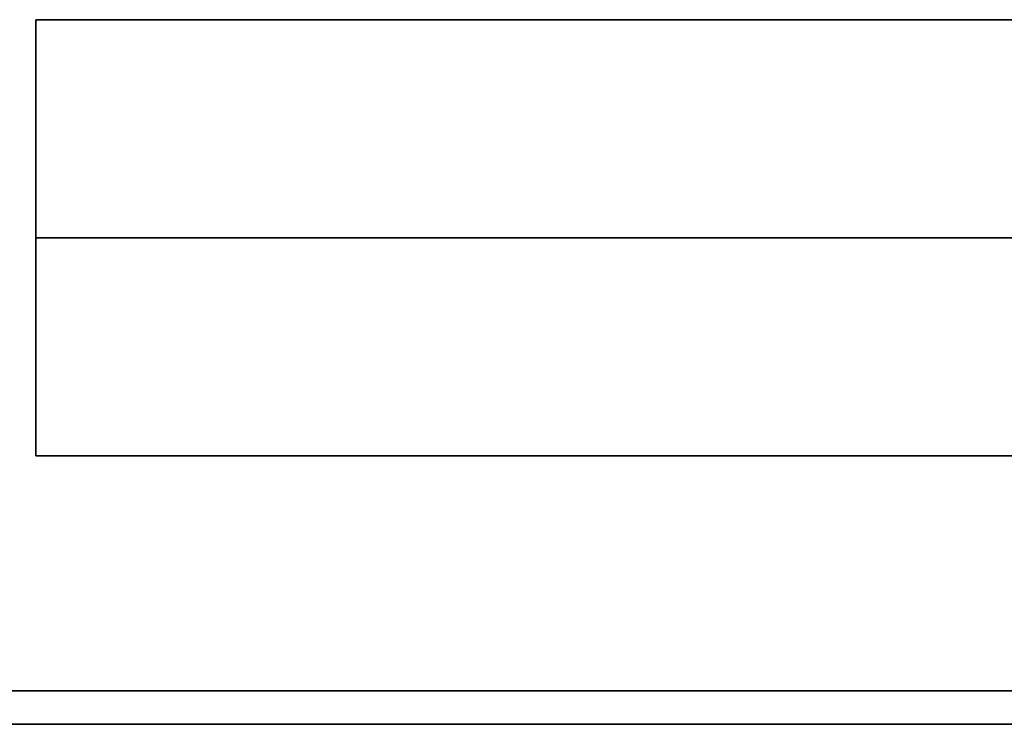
# Model space of a CAD drawing. Header units: millimetres. Extents: x -417 to 417, y -149 to 149.
# Tile 3 of 34: x -381 to -352, y -142 to -121. Entities that reach past the tile are written whole.
import ezdxf

# ---------------------------------------------------------------- set-up
doc = ezdxf.new("R2010")
doc.units = ezdxf.units.MM
doc.layers.add('Default', color=7, linetype='Continuous', true_color=0x000000)
doc.layers.add('Défaut', color=7, linetype='Continuous', true_color=0x000000)

msp = doc.modelspace()

# ---------------------------------------------------------------- linework, layer by layer
at = {"layer": 'Default'}
for p, q in [((-380.985, -121.428, 350), (-380.985, -134.428, 350)), ((-1.485, -121.428, 350), (-380.985, -121.428, 350)), ((-380.985, -127.928, 28.984), (-1.485, -127.928, 28.984)), ((-1.485, -127.928, 671.016), (-380.985, -127.928, 671.016)), ((-380.985, -127.928, 28.984), (-380.985, -127.928, 671.016)), ((-1.485, -134.428, 350), (-380.985, -134.428, 350)), ((400, -142.432, 17.992), (-400, -142.432, 17.992)), ((400, -142.432, 682.008), (-400, -142.432, 682.008))]:
    msp.add_line(p, q, dxfattribs=at)
for points in [[(-380.985, -121.428, 28.984), (-191.235, -121.428, 28.984), (-1.485, -121.428, 28.984)], [(-380.985, -134.428, 28.984), (-380.985, -127.928, 28.984), (-380.985, -121.428, 28.984)], [(-1.485, -121.428, 671.016), (-191.235, -121.428, 671.016), (-380.985, -121.428, 671.016)], [(-380.985, -121.428, 671.016), (-380.985, -127.928, 671.016), (-380.985, -134.428, 671.016)], [(-380.985, -121.428, 671.016), (-380.985, -121.428, 350), (-380.985, -121.428, 28.984)], [(-1.485, -134.428, 28.984), (-191.235, -134.428, 28.984), (-380.985, -134.428, 28.984)], [(-380.985, -134.428, 671.016), (-191.235, -134.428, 671.016), (-1.485, -134.428, 671.016)], [(-380.985, -134.428, 28.984), (-380.985, -134.428, 350), (-380.985, -134.428, 671.016)], [(400, -142.432, 25.984), (0, -142.432, 25.984), (-400, -142.432, 25.984)], [(-400, -142.432, 10), (0, -142.432, 10), (400, -142.432, 10)], [(400, -142.432, 690), (0, -142.432, 690), (-400, -142.432, 690)], [(-400, -142.432, 674.016), (0, -142.432, 674.016), (400, -142.432, 674.016)]]:
    msp.add_open_spline(points, degree=2, dxfattribs=at)
at = {"layer": 'Défaut'}
for p, q in [((386.95, -141.432, 956), (-386.95, -141.432, 956)), ((386.95, -141.432, 1343), (-386.95, -141.432, 1343)), ((386.95, -141.432, 1728), (-386.95, -141.432, 1728))]:
    msp.add_line(p, q, dxfattribs=at)
for points in [[(-400, -141.432, 948), (0, -141.432, 948), (400, -141.432, 948)], [(400, -141.432, 964), (0, -141.432, 964), (-400, -141.432, 964)], [(-400, -141.432, 1335), (0, -141.432, 1335), (400, -141.432, 1335)], [(400, -141.432, 1351), (0, -141.432, 1351), (-400, -141.432, 1351)], [(-400, -141.432, 1720), (0, -141.432, 1720), (400, -141.432, 1720)], [(400, -141.432, 1736), (0, -141.432, 1736), (-400, -141.432, 1736)]]:
    msp.add_open_spline(points, degree=2, dxfattribs=at)

doc.saveas('drawing.dxf')
